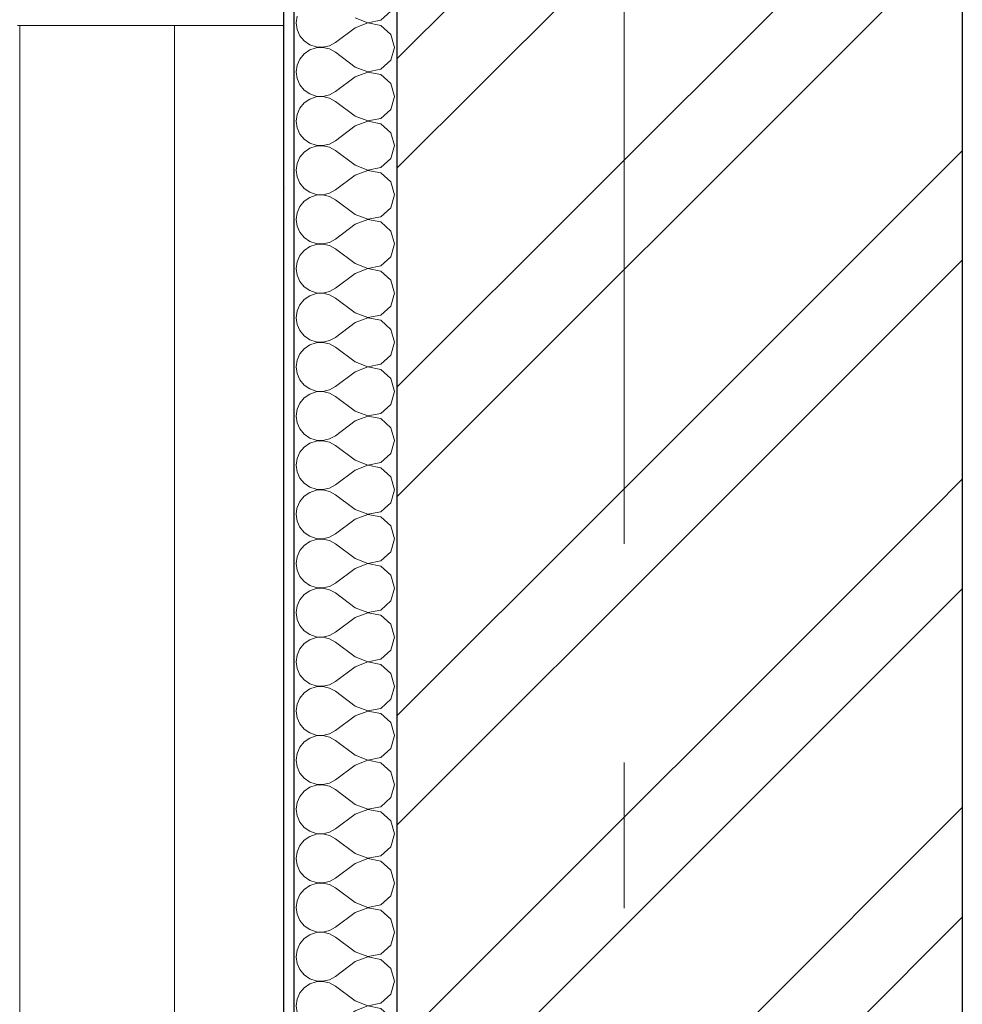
# Model space of a CAD drawing. Header units: millimetres. Extents: x -28821 to 130709, y -7627 to 10914.
# Tile 17 of 111: x 8139 to 9052, y 3240 to 4193. Entities that reach past the tile are written whole.
import ezdxf
from ezdxf.enums import TextEntityAlignment as Align

# ---------------------------------------------------------------- set-up
doc = ezdxf.new("R2010")
doc.units = ezdxf.units.MM
doc.header["$MEASUREMENT"] = 0
doc.set_wipeout_variables(frame=1)
doc.linetypes.add('Wipeout_Contour', pattern=[1000, 0, -1000])
doc.linetypes.add('Штрих-Штриховая', pattern=[1093.611073, 529.166651, -211.666656, 141.111112, -211.666656])
for name, color, linetype in [('Конструктив - Стены Несущие', 7, 'Continuous'), ('Новый_1 ВОДОСТОК', 7, 'Continuous'), ('Элемент Модели - Оси', 7, 'Continuous')]:
    doc.layers.add(name, color=color, linetype=linetype)
for name, color, linetype, lineweight in [('Конструктив - Стены Несущие_Ном._пера__101', 253, 'Continuous', 5), ('Конструктив - Стены Несущие_Ном._пера__21', 7, 'Continuous', 30), ('Новый_1 ВОДОСТОК_Ном._пера__141', 7, 'Continuous', 20), ('Элемент Модели - Оси_Ном._пера__2', 8, 'Continuous', 15)]:
    doc.layers.add(name, color=color, linetype=linetype, lineweight=lineweight)
doc.styles.add('СГЕНЕРИР_СТИЛЬ_1', font='arial.ttf')
pattern_1 = [(45, (0, 0), (-159.099, 159.099), []), (45, (-53.03, 53.03), (-159.099, 159.099), [])]
pattern_2 = [(45, (0, 350), (-111.3693, 111.3693), [0, -105, 0, -157.5]), (110, (350, 350), (148.0016, 53.8682), [0, -77, 0, -133])]

# ---------------------------------------------------------------- blocks, each defined once
blk = doc.blocks.new('*X3')
at = {"layer": 'Конструктив - Стены Несущие_Ном._пера__101', "color": 253, "linetype": 'Continuous', "lineweight": 5}
for p, q in [((8407.46, 3720), (8406.67, 3714.29)), ((8463.81, 3719.05), (8462.54, 3720)), ((8488.74, 3716.8), (8492.25, 3720)), ((8406.67, 3714.29), (8407.57, 3707.78)), ((8463.81, 3719.05), (8475.96, 3714.38)), ((8475.96, 3714.19), (8463.81, 3709.52)), ((8475.96, 3714.38), (8488.74, 3716.8)), ((8488.74, 3711.77), (8475.96, 3714.19)), ((8498.35, 3702.99), (8488.74, 3711.77)), ((8407.57, 3707.78), (8410.22, 3701.77)), ((8410.22, 3701.77), (8414.41, 3696.71)), ((8463.81, 3709.52), (8444.76, 3695.24)), ((8501.91, 3690.48), (8498.35, 3702.99)), ((8414.41, 3696.71), (8419.83, 3692.99)), ((8419.83, 3692.99), (8426.05, 3690.89)), ((8432.62, 3690.57), (8439.01, 3692.06)), ((8439.01, 3692.06), (8444.76, 3695.24)), ((8414.41, 3684.24), (8410.22, 3679.18)), ((8419.83, 3687.96), (8414.41, 3684.24)), ((8426.05, 3690.06), (8419.83, 3687.96)), ((8426.05, 3690.89), (8432.62, 3690.57)), ((8432.62, 3690.38), (8426.05, 3690.06)), ((8439.01, 3688.89), (8432.62, 3690.38)), ((8444.76, 3685.71), (8439.01, 3688.89)), ((8463.81, 3671.43), (8444.76, 3685.71)), ((8498.35, 3677.96), (8501.91, 3690.48)), ((8407.57, 3673.17), (8406.67, 3666.67)), ((8410.22, 3679.18), (8407.57, 3673.17)), ((8488.74, 3669.18), (8498.35, 3677.96)), ((8406.67, 3666.67), (8407.57, 3660.16)), ((8463.81, 3671.43), (8475.96, 3666.76)), ((8475.96, 3666.57), (8463.81, 3661.9)), ((8475.96, 3666.76), (8488.74, 3669.18)), ((8488.74, 3664.15), (8475.96, 3666.57)), ((8498.35, 3655.37), (8488.74, 3664.15)), ((8407.57, 3660.16), (8410.22, 3654.15)), ((8410.22, 3654.15), (8414.41, 3649.09)), ((8463.81, 3661.9), (8444.76, 3647.62)), ((8501.91, 3642.86), (8498.35, 3655.37)), ((8414.41, 3649.09), (8419.83, 3645.37)), ((8419.83, 3645.37), (8426.05, 3643.27)), ((8432.62, 3642.95), (8439.01, 3644.44)), ((8439.01, 3644.44), (8444.76, 3647.62)), ((8414.41, 3636.62), (8410.22, 3631.57)), ((8419.83, 3640.34), (8414.41, 3636.62)), ((8426.05, 3642.44), (8419.83, 3640.34)), ((8426.05, 3643.27), (8432.62, 3642.95)), ((8432.62, 3642.76), (8426.05, 3642.44)), ((8439.01, 3641.27), (8432.62, 3642.76)), ((8444.76, 3638.1), (8439.01, 3641.27)), ((8463.81, 3623.81), (8444.76, 3638.1)), ((8498.35, 3630.34), (8501.91, 3642.86)), ((8407.57, 3625.55), (8406.67, 3619.05)), ((8410.22, 3631.57), (8407.57, 3625.55)), ((8488.74, 3621.56), (8498.35, 3630.34)), ((8406.67, 3619.05), (8407.57, 3612.54)), ((8463.81, 3623.81), (8475.96, 3619.14)), ((8475.96, 3618.95), (8463.81, 3614.29)), ((8475.96, 3619.14), (8488.74, 3621.56)), ((8488.74, 3616.53), (8475.96, 3618.95)), ((8498.35, 3607.76), (8488.74, 3616.53)), ((8407.57, 3612.54), (8410.22, 3606.53)), ((8410.22, 3606.53), (8414.41, 3601.47)), ((8463.81, 3614.29), (8444.76, 3600)), ((8501.91, 3595.24), (8498.35, 3607.76)), ((8414.41, 3601.47), (8419.83, 3597.75)), ((8419.83, 3597.75), (8426.05, 3595.65)), ((8432.62, 3595.33), (8439.01, 3596.82)), ((8439.01, 3596.82), (8444.76, 3600)), ((8414.41, 3589), (8410.22, 3583.95)), ((8419.83, 3592.72), (8414.41, 3589)), ((8426.05, 3594.82), (8419.83, 3592.72)), ((8426.05, 3595.65), (8432.62, 3595.33)), ((8432.62, 3595.14), (8426.05, 3594.82)), ((8439.01, 3593.66), (8432.62, 3595.14)), ((8444.76, 3590.48), (8439.01, 3593.66)), ((8463.81, 3576.19), (8444.76, 3590.48)), ((8498.35, 3582.72), (8501.91, 3595.24)), ((8407.57, 3577.93), (8406.67, 3571.43)), ((8410.22, 3583.95), (8407.57, 3577.93)), ((8488.74, 3573.94), (8498.35, 3582.72)), ((8406.67, 3571.43), (8407.57, 3564.92)), ((8463.81, 3576.19), (8475.96, 3571.52)), ((8475.96, 3571.33), (8463.81, 3566.67)), ((8475.96, 3571.52), (8488.74, 3573.94)), ((8488.74, 3568.91), (8475.96, 3571.33)), ((8498.35, 3560.14), (8488.74, 3568.91)), ((8407.57, 3564.92), (8410.22, 3558.91)), ((8410.22, 3558.91), (8414.41, 3553.85)), ((8463.81, 3566.67), (8444.76, 3552.38)), ((8501.91, 3547.62), (8498.35, 3560.14)), ((8414.41, 3553.85), (8419.83, 3550.13)), ((8419.83, 3550.13), (8426.05, 3548.03)), ((8432.62, 3547.72), (8439.01, 3549.2)), ((8439.01, 3549.2), (8444.76, 3552.38)), ((8414.41, 3541.39), (8410.22, 3536.33)), ((8419.83, 3545.11), (8414.41, 3541.39)), ((8426.05, 3547.2), (8419.83, 3545.11)), ((8426.05, 3548.03), (8432.62, 3547.72)), ((8432.62, 3547.52), (8426.05, 3547.2)), ((8439.01, 3546.04), (8432.62, 3547.52)), ((8444.76, 3542.86), (8439.01, 3546.04)), ((8463.81, 3528.57), (8444.76, 3542.86)), ((8498.35, 3535.1), (8501.91, 3547.62)), ((8407.57, 3530.32), (8406.67, 3523.81)), ((8410.22, 3536.33), (8407.57, 3530.32)), ((8488.74, 3526.32), (8498.35, 3535.1)), ((8406.67, 3523.81), (8407.57, 3517.3)), ((8463.81, 3528.57), (8475.96, 3523.91)), ((8475.96, 3523.71), (8463.81, 3519.05)), ((8475.96, 3523.91), (8488.74, 3526.32)), ((8488.74, 3521.3), (8475.96, 3523.71)), ((8498.35, 3512.52), (8488.74, 3521.3)), ((8407.57, 3517.3), (8410.22, 3511.29)), ((8410.22, 3511.29), (8414.41, 3506.23)), ((8463.81, 3519.05), (8444.76, 3504.76)), ((8501.91, 3500), (8498.35, 3512.52)), ((8414.41, 3506.23), (8419.83, 3502.51)), ((8419.83, 3502.51), (8426.05, 3500.41)), ((8432.62, 3500.1), (8439.01, 3501.58)), ((8439.01, 3501.58), (8444.76, 3504.76)), ((8414.41, 3493.77), (8410.22, 3488.71)), ((8419.83, 3497.49), (8414.41, 3493.77)), ((8426.05, 3499.59), (8419.83, 3497.49)), ((8426.05, 3500.41), (8432.62, 3500.1)), ((8432.62, 3499.9), (8426.05, 3499.59)), ((8439.01, 3498.42), (8432.62, 3499.9)), ((8444.76, 3495.24), (8439.01, 3498.42)), ((8463.81, 3480.95), (8444.76, 3495.24)), ((8498.35, 3487.48), (8501.91, 3500)), ((8407.57, 3482.7), (8406.67, 3476.19)), ((8410.22, 3488.71), (8407.57, 3482.7)), ((8488.74, 3478.7), (8498.35, 3487.48)), ((8406.67, 3476.19), (8407.57, 3469.68)), ((8463.81, 3480.95), (8475.96, 3476.29)), ((8475.96, 3476.09), (8463.81, 3471.43)), ((8475.96, 3476.29), (8488.74, 3478.7)), ((8488.74, 3473.68), (8475.96, 3476.09)), ((8498.35, 3464.9), (8488.74, 3473.68)), ((8407.57, 3469.68), (8410.22, 3463.67)), ((8410.22, 3463.67), (8414.41, 3458.61)), ((8463.81, 3471.43), (8444.76, 3457.14)), ((8501.91, 3452.38), (8498.35, 3464.9)), ((8414.41, 3458.61), (8419.83, 3454.89)), ((8419.83, 3454.89), (8426.05, 3452.8)), ((8432.62, 3452.48), (8439.01, 3453.96)), ((8439.01, 3453.96), (8444.76, 3457.14)), ((8414.41, 3446.15), (8410.22, 3441.09)), ((8419.83, 3449.87), (8414.41, 3446.15)), ((8426.05, 3451.97), (8419.83, 3449.87)), ((8426.05, 3452.8), (8432.62, 3452.48)), ((8432.62, 3452.28), (8426.05, 3451.97)), ((8439.01, 3450.8), (8432.62, 3452.28)), ((8444.76, 3447.62), (8439.01, 3450.8)), ((8463.81, 3433.33), (8444.76, 3447.62)), ((8498.35, 3439.86), (8501.91, 3452.38)), ((8407.57, 3435.08), (8406.67, 3428.57)), ((8410.22, 3441.09), (8407.57, 3435.08)), ((8488.74, 3431.09), (8498.35, 3439.86)), ((8406.67, 3428.57), (8407.57, 3422.07)), ((8463.81, 3433.33), (8475.96, 3428.67)), ((8475.96, 3428.48), (8463.81, 3423.81)), ((8475.96, 3428.67), (8488.74, 3431.09)), ((8488.74, 3426.06), (8475.96, 3428.48)), ((8498.35, 3417.28), (8488.74, 3426.06)), ((8407.57, 3422.07), (8410.22, 3416.05)), ((8410.22, 3416.05), (8414.41, 3411)), ((8463.81, 3423.81), (8444.76, 3409.52)), ((8501.91, 3404.76), (8498.35, 3417.28)), ((8414.41, 3411), (8419.83, 3407.28)), ((8419.83, 3407.28), (8426.05, 3405.18)), ((8426.05, 3405.18), (8432.62, 3404.86)), ((8432.62, 3404.86), (8439.01, 3406.34)), ((8439.01, 3406.34), (8444.76, 3409.52)), ((8414.41, 3398.53), (8410.22, 3393.47)), ((8419.83, 3402.25), (8414.41, 3398.53)), ((8426.05, 3404.35), (8419.83, 3402.25)), ((8432.62, 3404.67), (8426.05, 3404.35)), ((8439.01, 3403.18), (8432.62, 3404.67)), ((8444.76, 3400), (8439.01, 3403.18)), ((8463.81, 3385.71), (8444.76, 3400)), ((8498.35, 3392.24), (8501.91, 3404.76)), ((8407.57, 3387.46), (8406.67, 3380.95)), ((8410.22, 3393.47), (8407.57, 3387.46)), ((8488.74, 3383.47), (8498.35, 3392.24)), ((8406.67, 3380.95), (8407.57, 3374.45)), ((8463.81, 3385.71), (8475.96, 3381.05)), ((8475.96, 3380.86), (8463.81, 3376.19)), ((8475.96, 3381.05), (8488.74, 3383.47)), ((8488.74, 3378.44), (8475.96, 3380.86)), ((8498.35, 3369.66), (8488.74, 3378.44)), ((8407.57, 3374.45), (8410.22, 3368.43)), ((8410.22, 3368.43), (8414.41, 3363.38)), ((8463.81, 3376.19), (8444.76, 3361.9)), ((8501.91, 3357.14), (8498.35, 3369.66)), ((8414.41, 3363.38), (8419.83, 3359.66)), ((8419.83, 3359.66), (8426.05, 3357.56)), ((8426.05, 3357.56), (8432.62, 3357.24)), ((8432.62, 3357.24), (8439.01, 3358.73)), ((8439.01, 3358.73), (8444.76, 3361.9)), ((8414.41, 3350.91), (8410.22, 3345.85)), ((8419.83, 3354.63), (8414.41, 3350.91)), ((8426.05, 3356.73), (8419.83, 3354.63)), ((8432.62, 3357.05), (8426.05, 3356.73)), ((8439.01, 3355.56), (8432.62, 3357.05)), ((8444.76, 3352.38), (8439.01, 3355.56)), ((8463.81, 3338.1), (8444.76, 3352.38)), ((8498.35, 3344.63), (8501.91, 3357.14)), ((8407.57, 3339.84), (8406.67, 3333.33)), ((8410.22, 3345.85), (8407.57, 3339.84)), ((8488.74, 3335.85), (8498.35, 3344.63)), ((8406.67, 3333.33), (8407.57, 3326.83)), ((8463.81, 3338.1), (8475.96, 3333.43)), ((8475.96, 3333.24), (8463.81, 3328.57)), ((8475.96, 3333.43), (8488.74, 3335.85)), ((8488.74, 3330.82), (8475.96, 3333.24)), ((8498.35, 3322.04), (8488.74, 3330.82)), ((8407.57, 3326.83), (8410.22, 3320.82)), ((8410.22, 3320.82), (8414.41, 3315.76)), ((8463.81, 3328.57), (8444.76, 3314.29)), ((8501.91, 3309.52), (8498.35, 3322.04)), ((8414.41, 3315.76), (8419.83, 3312.04)), ((8419.83, 3312.04), (8426.05, 3309.94)), ((8426.05, 3309.94), (8432.62, 3309.62)), ((8432.62, 3309.62), (8439.01, 3311.11)), ((8439.01, 3311.11), (8444.76, 3314.29)), ((8414.41, 3303.29), (8410.22, 3298.23)), ((8419.83, 3307.01), (8414.41, 3303.29)), ((8426.05, 3309.11), (8419.83, 3307.01)), ((8432.62, 3309.43), (8426.05, 3309.11)), ((8439.01, 3307.94), (8432.62, 3309.43)), ((8444.76, 3304.76), (8439.01, 3307.94)), ((8463.81, 3290.48), (8444.76, 3304.76)), ((8498.35, 3297.01), (8501.91, 3309.52)), ((8407.57, 3292.22), (8406.67, 3285.71)), ((8410.22, 3298.23), (8407.57, 3292.22)), ((8488.74, 3288.23), (8498.35, 3297.01)), ((8406.67, 3285.71), (8407.57, 3279.21)), ((8463.81, 3290.48), (8475.96, 3285.81)), ((8475.96, 3285.62), (8463.81, 3280.95)), ((8475.96, 3285.81), (8488.74, 3288.23)), ((8488.74, 3283.2), (8475.96, 3285.62)), ((8498.35, 3274.42), (8488.74, 3283.2)), ((8407.57, 3279.21), (8410.22, 3273.2)), ((8410.22, 3273.2), (8414.41, 3268.14)), ((8463.81, 3280.95), (8444.76, 3266.67)), ((8501.91, 3261.9), (8498.35, 3274.42)), ((8414.41, 3268.14), (8419.83, 3264.42)), ((8419.83, 3264.42), (8426.05, 3262.32)), ((8426.05, 3262.32), (8432.62, 3262)), ((8432.62, 3262), (8439.01, 3263.49)), ((8439.01, 3263.49), (8444.76, 3266.67)), ((8414.41, 3255.67), (8410.22, 3250.61)), ((8419.83, 3259.39), (8414.41, 3255.67)), ((8426.05, 3261.49), (8419.83, 3259.39)), ((8432.62, 3261.81), (8426.05, 3261.49)), ((8439.01, 3260.32), (8432.62, 3261.81)), ((8444.76, 3257.14), (8439.01, 3260.32)), ((8463.81, 3242.86), (8444.76, 3257.14)), ((8498.35, 3249.39), (8501.91, 3261.9)), ((8407.57, 3244.6), (8406.67, 3238.1)), ((8410.22, 3250.61), (8407.57, 3244.6)), ((8488.74, 3240.61), (8498.35, 3249.39)), ((8406.67, 3238.1), (8407.57, 3231.59)), ((8463.81, 3242.86), (8475.96, 3238.19)), ((8475.96, 3238), (8463.81, 3233.33)), ((8475.96, 3238.19), (8488.74, 3240.61)), ((8488.74, 3235.58), (8475.96, 3238)), ((8498.35, 3226.8), (8488.74, 3235.58)), ((8407.57, 3231.59), (8410.22, 3225.58)), ((8410.22, 3225.58), (8414.41, 3220.52)), ((8463.81, 3233.33), (8444.76, 3219.05)), ((8501.91, 3214.29), (8498.35, 3226.8)), ((8414.41, 3220.52), (8419.83, 3216.8)), ((8419.83, 3216.8), (8426.05, 3214.7)), ((8426.05, 3214.7), (8432.62, 3214.38)), ((8432.62, 3214.38), (8439.01, 3215.87)), ((8439.01, 3215.87), (8444.76, 3219.05)), ((8414.41, 3208.05), (8410.22, 3202.99)), ((8419.83, 3211.77), (8414.41, 3208.05)), ((8426.05, 3213.87), (8419.83, 3211.77)), ((8432.62, 3214.19), (8426.05, 3213.87)), ((8439.01, 3212.7), (8432.62, 3214.19)), ((8444.76, 3209.52), (8439.01, 3212.7)), ((8463.81, 3195.24), (8444.76, 3209.52)), ((8498.35, 3201.77), (8501.91, 3214.29)), ((8407.57, 3196.98), (8406.67, 3190.48)), ((8410.22, 3202.99), (8407.57, 3196.98)), ((8488.74, 3192.99), (8498.35, 3201.77)), ((8406.67, 3190.48), (8407.57, 3183.97)), ((8463.81, 3195.24), (8475.96, 3190.57)), ((8475.96, 3190.38), (8463.81, 3185.71)), ((8475.96, 3190.57), (8488.74, 3192.99)), ((8488.74, 3187.96), (8475.96, 3190.38)), ((8498.35, 3179.18), (8488.74, 3187.96)), ((8407.57, 3183.97), (8410.22, 3177.96)), ((8410.22, 3177.96), (8414.41, 3172.9)), ((8463.81, 3185.71), (8444.76, 3171.43)), ((8501.91, 3166.67), (8498.35, 3179.18)), ((8414.41, 3172.9), (8419.83, 3169.18)), ((8419.83, 3169.18), (8426.05, 3167.08)), ((8426.05, 3167.08), (8432.62, 3166.76)), ((8432.62, 3166.76), (8439.01, 3168.25)), ((8439.01, 3168.25), (8444.76, 3171.43)), ((8414.41, 3160.43), (8410.22, 3155.37)), ((8419.83, 3164.15), (8414.41, 3160.43)), ((8426.05, 3166.25), (8419.83, 3164.15)), ((8432.62, 3166.57), (8426.05, 3166.25)), ((8439.01, 3165.08), (8432.62, 3166.57)), ((8444.76, 3161.9), (8439.01, 3165.08)), ((8463.81, 3147.62), (8444.76, 3161.9)), ((8498.35, 3154.15), (8501.91, 3166.67)), ((8407.57, 3149.36), (8406.67, 3142.86)), ((8410.22, 3155.37), (8407.57, 3149.36)), ((8463.81, 3147.62), (8475.96, 3142.95)), ((8488.74, 3145.37), (8498.35, 3154.15)), ((8406.67, 3142.86), (8407.57, 3136.35)), ((8463.81, 3138.1), (8444.76, 3123.81)), ((8475.96, 3142.76), (8463.81, 3138.1)), ((8475.96, 3142.95), (8488.74, 3145.37)), ((8488.74, 3140.34), (8475.96, 3142.76)), ((8498.35, 3131.57), (8488.74, 3140.34)), ((8407.57, 3136.35), (8410.22, 3130.34)), ((8410.22, 3130.34), (8414.41, 3125.28)), ((8501.63, 3120), (8498.35, 3131.57)), ((8414.41, 3125.28), (8419.83, 3121.56)), ((8419.83, 3121.56), (8424.46, 3120)), ((8436.3, 3120), (8439.01, 3120.63)), ((8439.01, 3120.63), (8444.76, 3123.81))]:
    blk.add_line(p, q, dxfattribs=at)
blk = doc.blocks.new('Элемент Разреза_3_1')
at = {"color": 254, "linetype": 'Wipeout_Contour', "lineweight": 0, "ltscale": 36292.483653}
blk.add_wipeout([(8394.29, 3720), (8394.29, 3120), (8404.29, 3120), (8404.29, 3720)], dxfattribs=at).dxf.layer = 'Конструктив - Стены Несущие'
at = {"color": 254, "linetype": 'Wipeout_Contour', "lineweight": 0, "ltscale": 37701.334813}
blk.add_wipeout([(8504.29, 3720), (8504.29, 3120), (9051.64, 3120), (9051.64, 3720)], dxfattribs=at).dxf.layer = 'Конструктив - Стены Несущие'
at = {"layer": 'Конструктив - Стены Несущие_Ном._пера__101', "linetype": 'Continuous', "lineweight": 5}
h = blk.add_hatch(dxfattribs=at)
h.set_pattern_fill('ШТУКАТУРКА__ГИПС_01_0001', color=253, style=0, pattern_type=2)
h.set_pattern_definition(pattern_2)
h.paths.add_polyline_path([(8394.29, 3720), (8394.29, 3120), (8404.29, 3120), (8404.29, 3720)])
h = blk.add_hatch(dxfattribs=at)
h.set_pattern_fill('КИРПИЧ_01_0001', color=253, style=0, pattern_type=2)
h.set_pattern_definition(pattern_1)
h.paths.add_polyline_path([(8504.29, 3720), (8504.29, 3120), (9051.64, 3120), (9051.64, 3720)])
at = {"layer": 'Конструктив - Стены Несущие_Ном._пера__21', "color": 7, "linetype": 'Continuous', "lineweight": 30}
for p, q in [((8394.29, 3720), (8394.29, 3120)), ((9051.64, 3720), (9051.64, 3120))]:
    blk.add_line(p, q, dxfattribs=at)
at = {"color": 254, "linetype": 'Wipeout_Contour', "lineweight": 0, "ltscale": 36496.344013}
blk.add_wipeout([(8404.29, 3720), (8404.29, 3120), (8504.29, 3120), (8504.29, 3720)], dxfattribs=at).dxf.layer = 'Конструктив - Стены Несущие'
at = {"layer": 'Конструктив - Стены Несущие_Ном._пера__21', "color": 7, "linetype": 'Continuous', "lineweight": 30}
for p, q in [((8404.29, 3720), (8404.29, 3120)), ((8504.29, 3720), (8504.29, 3120))]:
    blk.add_line(p, q, dxfattribs=at)
at = {"layer": 'Конструктив - Стены Несущие', "lineweight": 0}
blk.add_blockref('*X3', (0, 0), dxfattribs=at)
blk = doc.blocks.new('*X14')
at = {"layer": 'Конструктив - Стены Несущие_Ном._пера__101', "color": 253, "linetype": 'Continuous', "lineweight": 5}
for p, q in [((8407.57, 4196.98), (8406.67, 4190.48)), ((8488.74, 4192.99), (8498.35, 4201.77)), ((8406.67, 4190.48), (8407.57, 4183.97)), ((8463.81, 4195.24), (8475.96, 4190.57)), ((8475.96, 4190.38), (8463.81, 4185.71)), ((8475.96, 4190.57), (8488.74, 4192.99)), ((8488.74, 4187.96), (8475.96, 4190.38)), ((8498.35, 4179.18), (8488.74, 4187.96)), ((8407.57, 4183.97), (8410.22, 4177.96)), ((8410.22, 4177.96), (8414.41, 4172.9)), ((8463.81, 4185.71), (8444.76, 4171.43)), ((8501.91, 4166.67), (8498.35, 4179.18)), ((8414.41, 4172.9), (8419.83, 4169.18)), ((8419.83, 4169.18), (8426.05, 4167.08)), ((8432.62, 4166.76), (8439.01, 4168.25)), ((8439.01, 4168.25), (8444.76, 4171.43)), ((8414.41, 4160.43), (8410.22, 4155.37)), ((8419.83, 4164.15), (8414.41, 4160.43)), ((8426.05, 4166.25), (8419.83, 4164.15)), ((8426.05, 4167.08), (8432.62, 4166.76)), ((8432.62, 4166.57), (8426.05, 4166.25)), ((8439.01, 4165.08), (8432.62, 4166.57)), ((8444.76, 4161.9), (8439.01, 4165.08)), ((8463.81, 4147.62), (8444.76, 4161.9)), ((8498.35, 4154.15), (8501.91, 4166.67)), ((8407.57, 4149.36), (8406.67, 4142.86)), ((8410.22, 4155.37), (8407.57, 4149.36)), ((8488.74, 4145.37), (8498.35, 4154.15)), ((8406.67, 4142.86), (8407.57, 4136.35)), ((8463.81, 4147.62), (8475.96, 4142.95)), ((8475.96, 4142.76), (8463.81, 4138.1)), ((8475.96, 4142.95), (8488.74, 4145.37)), ((8488.74, 4140.34), (8475.96, 4142.76)), ((8498.35, 4131.57), (8488.74, 4140.34)), ((8407.57, 4136.35), (8410.22, 4130.34)), ((8410.22, 4130.34), (8414.41, 4125.28)), ((8463.81, 4138.1), (8444.76, 4123.81)), ((8501.91, 4119.05), (8498.35, 4131.57)), ((8414.41, 4125.28), (8419.83, 4121.56)), ((8419.83, 4121.56), (8426.05, 4119.46)), ((8432.62, 4119.14), (8439.01, 4120.63)), ((8439.01, 4120.63), (8444.76, 4123.81)), ((8414.41, 4112.81), (8410.22, 4107.76)), ((8419.83, 4116.53), (8414.41, 4112.81)), ((8426.05, 4118.63), (8419.83, 4116.53)), ((8426.05, 4119.46), (8432.62, 4119.14)), ((8432.62, 4118.95), (8426.05, 4118.63)), ((8439.01, 4117.46), (8432.62, 4118.95)), ((8444.76, 4114.29), (8439.01, 4117.46)), ((8463.81, 4100), (8444.76, 4114.29)), ((8498.35, 4106.53), (8501.91, 4119.05)), ((8407.57, 4101.74), (8406.67, 4095.24)), ((8410.22, 4107.76), (8407.57, 4101.74)), ((8488.74, 4097.75), (8498.35, 4106.53)), ((8406.67, 4095.24), (8407.57, 4088.73)), ((8463.81, 4100), (8475.96, 4095.33)), ((8475.96, 4095.14), (8463.81, 4090.48)), ((8475.96, 4095.33), (8488.74, 4097.75)), ((8488.74, 4092.72), (8475.96, 4095.14)), ((8498.35, 4083.95), (8488.74, 4092.72)), ((8407.57, 4088.73), (8410.22, 4082.72)), ((8410.22, 4082.72), (8414.41, 4077.66)), ((8463.81, 4090.48), (8444.76, 4076.19)), ((8501.91, 4071.43), (8498.35, 4083.95)), ((8414.41, 4077.66), (8419.83, 4073.94)), ((8419.83, 4073.94), (8426.05, 4071.84)), ((8432.62, 4071.52), (8439.01, 4073.01)), ((8439.01, 4073.01), (8444.76, 4076.19)), ((8414.41, 4065.19), (8410.22, 4060.14)), ((8419.83, 4068.91), (8414.41, 4065.19)), ((8426.05, 4071.01), (8419.83, 4068.91)), ((8426.05, 4071.84), (8432.62, 4071.52)), ((8432.62, 4071.33), (8426.05, 4071.01)), ((8439.01, 4069.85), (8432.62, 4071.33)), ((8444.76, 4066.67), (8439.01, 4069.85)), ((8463.81, 4052.38), (8444.76, 4066.67)), ((8498.35, 4058.91), (8501.91, 4071.43)), ((8407.57, 4054.13), (8406.67, 4047.62)), ((8410.22, 4060.14), (8407.57, 4054.13)), ((8488.74, 4050.13), (8498.35, 4058.91)), ((8406.67, 4047.62), (8407.57, 4041.11)), ((8463.81, 4052.38), (8475.96, 4047.72)), ((8475.96, 4047.52), (8463.81, 4042.86)), ((8475.96, 4047.72), (8488.74, 4050.13)), ((8488.74, 4045.11), (8475.96, 4047.52)), ((8498.35, 4036.33), (8488.74, 4045.11)), ((8407.57, 4041.11), (8410.22, 4035.1)), ((8410.22, 4035.1), (8414.41, 4030.04)), ((8463.81, 4042.86), (8444.76, 4028.57)), ((8501.91, 4023.81), (8498.35, 4036.33)), ((8414.41, 4030.04), (8419.83, 4026.32)), ((8419.83, 4026.32), (8426.05, 4024.22)), ((8432.62, 4023.91), (8439.01, 4025.39)), ((8439.01, 4025.39), (8444.76, 4028.57)), ((8414.41, 4017.58), (8410.22, 4012.52)), ((8419.83, 4021.3), (8414.41, 4017.58)), ((8426.05, 4023.4), (8419.83, 4021.3)), ((8426.05, 4024.22), (8432.62, 4023.91)), ((8432.62, 4023.71), (8426.05, 4023.4)), ((8439.01, 4022.23), (8432.62, 4023.71)), ((8444.76, 4019.05), (8439.01, 4022.23)), ((8463.81, 4004.76), (8444.76, 4019.05)), ((8498.35, 4011.29), (8501.91, 4023.81)), ((8407.57, 4006.51), (8406.67, 4000)), ((8410.22, 4012.52), (8407.57, 4006.51)), ((8488.74, 4002.51), (8498.35, 4011.29)), ((8406.67, 4000), (8407.57, 3993.49)), ((8463.81, 4004.76), (8475.96, 4000.1)), ((8475.96, 3999.9), (8463.81, 3995.24)), ((8475.96, 4000.1), (8488.74, 4002.51)), ((8488.74, 3997.49), (8475.96, 3999.9)), ((8498.35, 3988.71), (8488.74, 3997.49)), ((8407.57, 3993.49), (8410.22, 3987.48)), ((8410.22, 3987.48), (8414.41, 3982.42)), ((8463.81, 3995.24), (8444.76, 3980.95)), ((8501.91, 3976.19), (8498.35, 3988.71)), ((8414.41, 3982.42), (8419.83, 3978.7)), ((8419.83, 3978.7), (8426.05, 3976.6)), ((8432.62, 3976.29), (8439.01, 3977.77)), ((8439.01, 3977.77), (8444.76, 3980.95)), ((8414.41, 3969.96), (8410.22, 3964.9)), ((8419.83, 3973.68), (8414.41, 3969.96)), ((8426.05, 3975.78), (8419.83, 3973.68)), ((8426.05, 3976.6), (8432.62, 3976.29)), ((8432.62, 3976.09), (8426.05, 3975.78)), ((8439.01, 3974.61), (8432.62, 3976.09)), ((8444.76, 3971.43), (8439.01, 3974.61)), ((8463.81, 3957.14), (8444.76, 3971.43)), ((8498.35, 3963.67), (8501.91, 3976.19)), ((8407.57, 3958.89), (8406.67, 3952.38)), ((8410.22, 3964.9), (8407.57, 3958.89)), ((8488.74, 3954.89), (8498.35, 3963.67)), ((8406.67, 3952.38), (8407.57, 3945.87)), ((8463.81, 3957.14), (8475.96, 3952.48)), ((8475.96, 3952.28), (8463.81, 3947.62)), ((8475.96, 3952.48), (8488.74, 3954.89)), ((8488.74, 3949.87), (8475.96, 3952.28)), ((8498.35, 3941.09), (8488.74, 3949.87)), ((8407.57, 3945.87), (8410.22, 3939.86)), ((8410.22, 3939.86), (8414.41, 3934.81)), ((8463.81, 3947.62), (8444.76, 3933.33)), ((8501.91, 3928.57), (8498.35, 3941.09)), ((8414.41, 3934.81), (8419.83, 3931.09)), ((8419.83, 3931.09), (8426.05, 3928.99)), ((8432.62, 3928.67), (8439.01, 3930.15)), ((8439.01, 3930.15), (8444.76, 3933.33)), ((8414.41, 3922.34), (8410.22, 3917.28)), ((8419.83, 3926.06), (8414.41, 3922.34)), ((8426.05, 3928.16), (8419.83, 3926.06)), ((8426.05, 3928.99), (8432.62, 3928.67)), ((8432.62, 3928.48), (8426.05, 3928.16)), ((8439.01, 3926.99), (8432.62, 3928.48)), ((8444.76, 3923.81), (8439.01, 3926.99)), ((8463.81, 3909.52), (8444.76, 3923.81)), ((8498.35, 3916.05), (8501.91, 3928.57)), ((8407.57, 3911.27), (8406.67, 3904.76)), ((8410.22, 3917.28), (8407.57, 3911.27)), ((8488.74, 3907.28), (8498.35, 3916.05)), ((8406.67, 3904.76), (8407.57, 3898.26)), ((8463.81, 3909.52), (8475.96, 3904.86)), ((8475.96, 3904.67), (8463.81, 3900)), ((8475.96, 3904.86), (8488.74, 3907.28)), ((8488.74, 3902.25), (8475.96, 3904.67)), ((8498.35, 3893.47), (8488.74, 3902.25)), ((8407.57, 3898.26), (8410.22, 3892.24)), ((8410.22, 3892.24), (8414.41, 3887.19)), ((8463.81, 3900), (8444.76, 3885.71)), ((8501.91, 3880.95), (8498.35, 3893.47)), ((8414.41, 3887.19), (8419.83, 3883.47)), ((8419.83, 3883.47), (8426.05, 3881.37)), ((8432.62, 3881.05), (8439.01, 3882.54)), ((8439.01, 3882.54), (8444.76, 3885.71)), ((8414.41, 3874.72), (8410.22, 3869.66)), ((8419.83, 3878.44), (8414.41, 3874.72)), ((8426.05, 3880.54), (8419.83, 3878.44)), ((8426.05, 3881.37), (8432.62, 3881.05)), ((8432.62, 3880.86), (8426.05, 3880.54)), ((8439.01, 3879.37), (8432.62, 3880.86)), ((8444.76, 3876.19), (8439.01, 3879.37)), ((8463.81, 3861.9), (8444.76, 3876.19)), ((8498.35, 3868.43), (8501.91, 3880.95)), ((8407.57, 3863.65), (8406.67, 3857.14)), ((8410.22, 3869.66), (8407.57, 3863.65)), ((8488.74, 3859.66), (8498.35, 3868.43)), ((8406.67, 3857.14), (8407.57, 3850.64)), ((8463.81, 3861.9), (8475.96, 3857.24)), ((8475.96, 3857.05), (8463.81, 3852.38)), ((8475.96, 3857.24), (8488.74, 3859.66)), ((8488.74, 3854.63), (8475.96, 3857.05)), ((8498.35, 3845.85), (8488.74, 3854.63)), ((8407.57, 3850.64), (8410.22, 3844.63)), ((8410.22, 3844.63), (8414.41, 3839.57)), ((8463.81, 3852.38), (8444.76, 3838.1)), ((8501.91, 3833.33), (8498.35, 3845.85)), ((8414.41, 3839.57), (8419.83, 3835.85)), ((8419.83, 3835.85), (8426.05, 3833.75)), ((8432.62, 3833.43), (8439.01, 3834.92)), ((8439.01, 3834.92), (8444.76, 3838.1)), ((8414.41, 3827.1), (8410.22, 3822.04)), ((8419.83, 3830.82), (8414.41, 3827.1)), ((8426.05, 3832.92), (8419.83, 3830.82)), ((8426.05, 3833.75), (8432.62, 3833.43)), ((8432.62, 3833.24), (8426.05, 3832.92)), ((8439.01, 3831.75), (8432.62, 3833.24)), ((8444.76, 3828.57), (8439.01, 3831.75)), ((8463.81, 3814.29), (8444.76, 3828.57)), ((8498.35, 3820.82), (8501.91, 3833.33)), ((8407.57, 3816.03), (8406.67, 3809.52)), ((8410.22, 3822.04), (8407.57, 3816.03)), ((8488.74, 3812.04), (8498.35, 3820.82)), ((8406.67, 3809.52), (8407.57, 3803.02)), ((8463.81, 3814.29), (8475.96, 3809.62)), ((8475.96, 3809.43), (8463.81, 3804.76)), ((8475.96, 3809.62), (8488.74, 3812.04)), ((8488.74, 3807.01), (8475.96, 3809.43)), ((8498.35, 3798.23), (8488.74, 3807.01)), ((8407.57, 3803.02), (8410.22, 3797.01)), ((8410.22, 3797.01), (8414.41, 3791.95)), ((8463.81, 3804.76), (8444.76, 3790.48)), ((8501.91, 3785.71), (8498.35, 3798.23)), ((8414.41, 3791.95), (8419.83, 3788.23)), ((8419.83, 3788.23), (8426.05, 3786.13)), ((8432.62, 3785.81), (8439.01, 3787.3)), ((8439.01, 3787.3), (8444.76, 3790.48)), ((8414.41, 3779.48), (8410.22, 3774.42)), ((8419.83, 3783.2), (8414.41, 3779.48)), ((8426.05, 3785.3), (8419.83, 3783.2)), ((8426.05, 3786.13), (8432.62, 3785.81)), ((8432.62, 3785.62), (8426.05, 3785.3)), ((8439.01, 3784.13), (8432.62, 3785.62)), ((8444.76, 3780.95), (8439.01, 3784.13)), ((8463.81, 3766.67), (8444.76, 3780.95)), ((8498.35, 3773.2), (8501.91, 3785.71)), ((8407.57, 3768.41), (8406.67, 3761.9)), ((8410.22, 3774.42), (8407.57, 3768.41)), ((8488.74, 3764.42), (8498.35, 3773.2)), ((8406.67, 3761.9), (8407.57, 3755.4)), ((8463.81, 3766.67), (8475.96, 3762)), ((8475.96, 3761.81), (8463.81, 3757.14)), ((8475.96, 3762), (8488.74, 3764.42)), ((8488.74, 3759.39), (8475.96, 3761.81)), ((8498.35, 3750.61), (8488.74, 3759.39)), ((8407.57, 3755.4), (8410.22, 3749.39)), ((8410.22, 3749.39), (8414.41, 3744.33)), ((8463.81, 3757.14), (8444.76, 3742.86)), ((8501.91, 3738.1), (8498.35, 3750.61)), ((8414.41, 3744.33), (8419.83, 3740.61)), ((8419.83, 3740.61), (8426.05, 3738.51)), ((8432.62, 3738.19), (8439.01, 3739.68)), ((8439.01, 3739.68), (8444.76, 3742.86)), ((8414.41, 3731.86), (8410.22, 3726.8)), ((8419.83, 3735.58), (8414.41, 3731.86)), ((8426.05, 3737.68), (8419.83, 3735.58)), ((8426.05, 3738.51), (8432.62, 3738.19)), ((8432.62, 3738), (8426.05, 3737.68)), ((8439.01, 3736.51), (8432.62, 3738)), ((8444.76, 3733.33), (8439.01, 3736.51)), ((8462.54, 3720), (8444.76, 3733.33)), ((8498.35, 3725.58), (8501.91, 3738.1)), ((8407.57, 3720.79), (8407.46, 3720)), ((8410.22, 3726.8), (8407.57, 3720.79)), ((8492.25, 3720), (8498.35, 3725.58))]:
    blk.add_line(p, q, dxfattribs=at)
blk = doc.blocks.new('Элемент Разреза_12_1')
at = {"color": 254, "linetype": 'Wipeout_Contour', "lineweight": 0, "ltscale": 37622.10319}
blk.add_wipeout([(8394.29, 4700), (8394.29, 3720), (8404.29, 3720), (8404.29, 4700)], dxfattribs=at).dxf.layer = 'Конструктив - Стены Несущие'
at = {"color": 254, "linetype": 'Wipeout_Contour', "lineweight": 0, "ltscale": 38984.25633}
blk.add_wipeout([(8504.29, 4700), (8504.29, 3720), (9051.64, 3720), (9051.64, 4700)], dxfattribs=at).dxf.layer = 'Конструктив - Стены Несущие'
at = {"layer": 'Конструктив - Стены Несущие_Ном._пера__101', "linetype": 'Continuous', "lineweight": 5}
h = blk.add_hatch(dxfattribs=at)
h.set_pattern_fill('ШТУКАТУРКА__ГИПС_01_0001', color=253, style=0, pattern_type=2)
h.set_pattern_definition(pattern_2)
h.paths.add_polyline_path([(8394.29, 4700), (8394.29, 3720), (8404.29, 3720), (8404.29, 4700)])
h = blk.add_hatch(dxfattribs=at)
h.set_pattern_fill('КИРПИЧ_01_0001', color=253, style=0, pattern_type=2)
h.set_pattern_definition(pattern_1)
h.paths.add_polyline_path([(8504.29, 4700), (8504.29, 3720), (9051.64, 3720), (9051.64, 4700)])
at = {"layer": 'Конструктив - Стены Несущие_Ном._пера__21', "color": 7, "linetype": 'Continuous', "lineweight": 30}
for p, q in [((8394.29, 4700), (8394.29, 3720)), ((9051.64, 4700), (9051.64, 3720))]:
    blk.add_line(p, q, dxfattribs=at)
at = {"color": 254, "linetype": 'Wipeout_Contour', "lineweight": 0, "ltscale": 37818.902145}
blk.add_wipeout([(8404.29, 4700), (8404.29, 3720), (8504.29, 3720), (8504.29, 4700)], dxfattribs=at).dxf.layer = 'Конструктив - Стены Несущие'
at = {"layer": 'Конструктив - Стены Несущие_Ном._пера__21', "color": 7, "linetype": 'Continuous', "lineweight": 30}
for p, q in [((8404.29, 4700), (8404.29, 3720)), ((8504.29, 4700), (8504.29, 3720))]:
    blk.add_line(p, q, dxfattribs=at)
at = {"layer": 'Конструктив - Стены Несущие', "lineweight": 0}
blk.add_blockref('*X14', (0, 0), dxfattribs=at)
blk = doc.blocks.new('Элемент Разреза_65_1')
at = {"layer": 'Новый_1 ВОДОСТОК_Ном._пера__141', "color": 7, "linetype": 'Continuous', "lineweight": 20}
for p, q in [((8142.77, 4187.89), (8136.91, 4187.89)), ((8139.01, 4187.89), (8139.01, 2217.89)), ((8159.46, 4187.89), (8142.77, 4187.89)), ((8184.44, 4187.89), (8159.46, 4187.89)), ((8213.91, 4187.89), (8184.44, 4187.89)), ((8394.29, 4187.89), (8213.91, 4187.89)), ((8289.01, 4187.89), (8289.01, 2217.89))]:
    blk.add_line(p, q, dxfattribs=at)
blk = doc.blocks.new('Стандартный Маркер Сетки[3]_1', base_point=(8724.29, 5014.77))
at = {"layer": 'Элемент Модели - Оси_Ном._пера__2', "color": 8, "linetype": 'Штрих-Штриховая', "lineweight": 15}
blk.add_line((8724.29, 4214.77), (8724.29, -2200), dxfattribs=at)
at = {"layer": 'Элемент Модели - Оси_Ном._пера__2', "color": 8, "lineweight": 15, "style": 'СГЕНЕРИР_СТИЛЬ_1'}
blk.add_attdef('AC_MarkerText_1', text='', height=350, rotation=360, dxfattribs=at).set_placement((8724.29, -3300), align=Align.TOP_CENTER)

msp = doc.modelspace()

# ---------------------------------------------------------------- block references
at = {"layer": 'Конструктив - Стены Несущие', "lineweight": 0}
msp.add_blockref('Элемент Разреза_3_1', (0, 0), dxfattribs=at)

# ---------------------------------------------------------------- next in the draw order: block references
msp.add_blockref('Элемент Разреза_12_1', (0, 0), dxfattribs=at)

# ---------------------------------------------------------------- next in the draw order: block references
at = {"layer": 'Новый_1 ВОДОСТОК', "lineweight": 0}
msp.add_blockref('Элемент Разреза_65_1', (0, 0), dxfattribs=at)
at = {"layer": 'Элемент Модели - Оси', "color": 8, "linetype": 'Continuous', "lineweight": 15}
msp.add_blockref('Стандартный Маркер Сетки[3]_1', (8724.29, 5014.77), dxfattribs=at)

doc.saveas('drawing.dxf')
